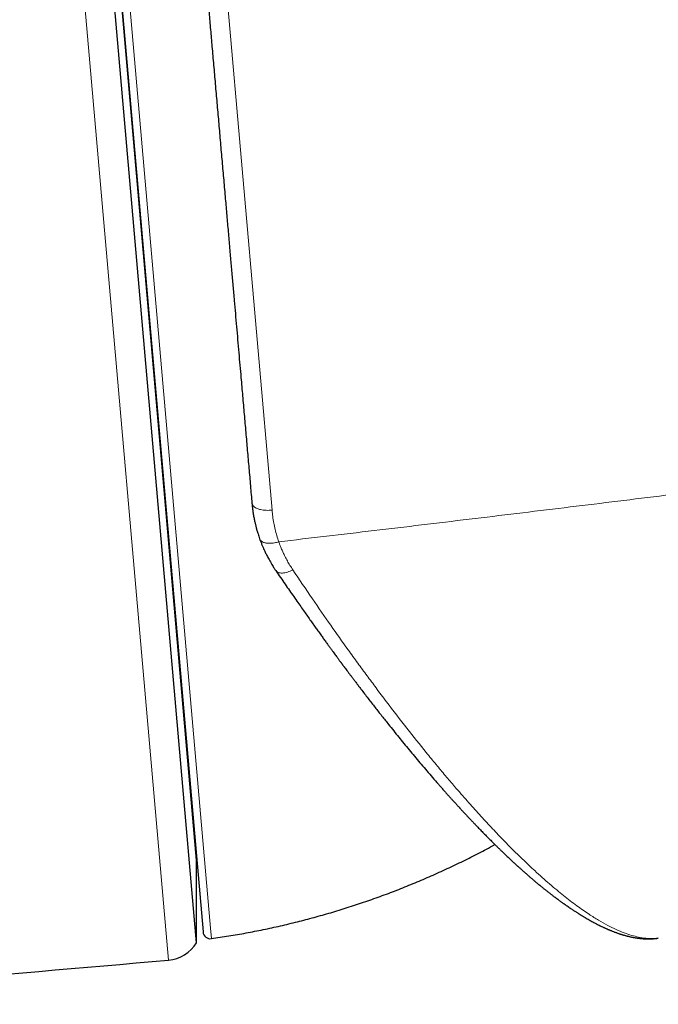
# Model space of a CAD drawing. Header units: millimetres. Extents: x 8 to 719, y 12 to 652.
# Tile 134 of 194: x 379 to 396, y 431 to 458. Entities that reach past the tile are written whole.
import ezdxf

# ---------------------------------------------------------------- set-up
doc = ezdxf.new("R2010")
doc.units = ezdxf.units.MM

msp = doc.modelspace()

# ---------------------------------------------------------------- linework, layer by layer
at = {"color": 252, "linetype": 'Continuous', "lineweight": 0}
for p, q in [((382.71, 479.988), (385.812, 444.532)), ((382.991, 432.267), (378.939, 478.59)), ((380.191, 478.216), (384.135, 433.143)), ((385.268, 444.691), (385.266, 444.712)), ((384.135, 433.143), (384.16, 432.854))]:
    msp.add_line(p, q, dxfattribs=at)
at = {"color": 7, "linetype": 'Continuous', "lineweight": 30}
for p, q in [((383.757, 432.741), (379.775, 478.257)), ((379.999, 477.999), (383.933, 433.034)), ((383.757, 434.994), (380.166, 476.038)), ((383.757, 432.741), (383.757, 434.994))]:
    msp.add_line(p, q, dxfattribs=at)
at = {"color": 252, "linetype": 'Continuous', "lineweight": 0, "flags": 128}
for points in [[(385.812, 444.532), (385.772, 444.528), (385.731, 444.526), (385.691, 444.525), (385.651, 444.526), (385.612, 444.528), (385.574, 444.532), (385.537, 444.537), (385.501, 444.544), (385.468, 444.552), (385.436, 444.562), (385.407, 444.573), (385.379, 444.585), (385.355, 444.599), (385.333, 444.613), (385.314, 444.629), (385.298, 444.645), (385.285, 444.662), (385.275, 444.68), (385.269, 444.698), (385.265, 444.716)], [(386.378, 442.904), (386.341, 442.886), (386.305, 442.869), (386.268, 442.855), (386.231, 442.842), (386.196, 442.833), (386.161, 442.825), (386.127, 442.82), (386.095, 442.817), (386.065, 442.817), (386.036, 442.82), (386.009, 442.825), (385.985, 442.832), (385.963, 442.842), (385.944, 442.854), (385.927, 442.868), (385.914, 442.885), (385.913, 442.886)]]:
    msp.add_lwpolyline(points, dxfattribs=at)
at = {"color": 7, "linetype": 'Continuous', "lineweight": 30}
for centre, radius, start, end in [((384.132, 433.051), 0.2, 185, 278.0434), ((382.904, 433.264), 1, 274.987, 328.4732), ((72.305, 3992.738), 3574, 274.759806, 274.98699)]:
    msp.add_arc(centre, radius, start, end, dxfattribs=at)
for points, knots in [([(382.227, 479.444), (382.227, 479.444), (382.227, 479.446), (382.228, 479.438), (382.229, 479.42), (382.232, 479.39), (382.235, 479.349), (382.24, 479.297), (382.245, 479.233), (382.251, 479.173), (382.255, 479.122), (382.259, 479.084), (382.262, 479.043), (382.266, 479.001), (382.27, 478.957), (382.274, 478.91), (382.279, 478.849), (382.286, 478.769), (382.295, 478.667), (382.304, 478.563), (382.313, 478.457), (382.323, 478.349), (382.333, 478.235), (382.343, 478.117), (382.354, 477.996), (382.366, 477.85), (382.382, 477.676), (382.4, 477.469), (382.419, 477.25), (382.439, 477.021), (382.46, 476.781), (382.482, 476.53), (382.505, 476.268), (382.529, 475.996), (382.553, 475.715), (382.579, 475.423), (382.605, 475.122), (382.629, 474.847), (382.651, 474.601), (382.669, 474.388), (382.688, 474.171), (382.708, 473.948), (382.728, 473.716), (382.752, 473.448), (382.778, 473.145), (382.808, 472.807), (382.838, 472.461), (382.869, 472.109), (382.9, 471.749), (382.932, 471.382), (382.965, 471.008), (382.993, 470.683), (383.017, 470.412), (383.036, 470.196), (383.055, 469.979), (383.074, 469.76), (383.094, 469.539), (383.117, 469.274), (383.144, 468.964), (383.175, 468.607), (383.208, 468.237), (383.241, 467.853), (383.276, 467.456), (383.311, 467.053), (383.347, 466.644), (383.383, 466.227), (383.42, 465.804), (383.458, 465.378), (383.495, 464.949), (383.533, 464.516), (383.571, 464.082), (383.609, 463.648), (383.647, 463.213), (383.685, 462.774), (383.725, 462.321), (383.766, 461.853), (383.808, 461.371), (383.851, 460.887), (383.893, 460.402), (383.936, 459.914), (383.978, 459.434), (384.019, 458.962), (384.06, 458.497), (384.1, 458.031), (384.141, 457.567), (384.183, 457.088), (384.226, 456.593), (384.271, 456.081), (384.316, 455.568), (384.361, 455.056), (384.405, 454.545), (384.45, 454.033), (384.495, 453.522), (384.531, 453.107), (384.559, 452.787), (384.579, 452.564), (384.598, 452.341), (384.618, 452.118), (384.637, 451.896), (384.657, 451.674), (384.681, 451.391), (384.711, 451.048), (384.747, 450.645), (384.781, 450.257), (384.813, 449.886), (384.844, 449.529), (384.875, 449.175), (384.906, 448.824), (384.936, 448.481), (384.97, 448.087), (385.009, 447.642), (385.053, 447.142), (385.096, 446.648), (385.139, 446.158), (385.182, 445.672), (385.224, 445.191), (385.251, 444.875), (385.265, 444.716)], [0, 0, 0, 0, 0.002193, 0.012713, 0.023225, 0.033735, 0.044246, 0.054765, 0.065296, 0.075843, 0.080476, 0.085104, 0.089729, 0.094351, 0.098971, 0.103588, 0.108204, 0.116663, 0.125119, 0.133577, 0.14113, 0.148689, 0.156253, 0.163825, 0.171218, 0.178385, 0.189342, 0.200286, 0.211224, 0.222161, 0.233103, 0.244056, 0.255024, 0.265973, 0.276905, 0.287825, 0.298739, 0.309652, 0.3168, 0.323952, 0.331109, 0.338273, 0.345634, 0.35321, 0.363343, 0.373465, 0.38358, 0.393692, 0.403806, 0.413927, 0.424058, 0.434204, 0.439822, 0.445434, 0.451041, 0.456644, 0.462244, 0.467841, 0.476631, 0.48542, 0.49421, 0.503631, 0.51306, 0.5225, 0.531997, 0.54164, 0.551267, 0.560883, 0.570492, 0.580098, 0.589703, 0.599141, 0.608586, 0.618042, 0.627512, 0.637742, 0.647955, 0.658155, 0.668346, 0.678534, 0.688722, 0.698332, 0.70795, 0.717581, 0.727185, 0.736637, 0.74717, 0.757689, 0.768202, 0.778711, 0.789223, 0.799741, 0.810272, 0.820819, 0.825452, 0.83008, 0.834706, 0.839328, 0.843947, 0.848565, 0.85318, 0.861639, 0.870096, 0.878553, 0.886107, 0.893665, 0.901229, 0.908802, 0.916194, 0.92336, 0.934316, 0.94526, 0.956198, 0.967135, 0.978078, 0.989031, 1, 1, 1, 1]), ([(385.267, 444.706), (385.268, 444.691), (385.271, 444.663), (385.275, 444.624), (385.279, 444.591), (385.282, 444.562), (385.287, 444.527), (385.293, 444.481), (385.305, 444.407), (385.321, 444.313), (385.339, 444.227), (385.353, 444.164), (385.362, 444.129), (385.37, 444.097), (385.376, 444.071), (385.382, 444.049), (385.387, 444.028), (385.394, 444.004), (385.403, 443.972), (385.415, 443.93), (385.431, 443.878), (385.451, 443.816), (385.466, 443.772), (385.475, 443.749)], [0, 0, 0, 0, 0.046094, 0.085977, 0.119616, 0.147155, 0.17354, 0.22864, 0.28808, 0.401978, 0.51957, 0.559503, 0.598014, 0.631278, 0.65917, 0.681692, 0.700426, 0.723793, 0.757842, 0.802544, 0.857855, 0.923707, 1, 1, 1, 1]), ([(385.475, 443.747), (385.485, 443.72), (385.505, 443.666), (385.536, 443.588), (385.567, 443.514), (385.597, 443.448), (385.624, 443.389), (385.648, 443.339), (385.673, 443.29), (385.7, 443.239), (385.731, 443.18), (385.761, 443.128), (385.787, 443.083), (385.811, 443.043), (385.84, 442.996), (385.874, 442.943), (385.899, 442.906), (385.913, 442.886)], [0, 0, 0, 0, 0.088151, 0.177458, 0.259934, 0.335446, 0.402353, 0.459875, 0.508109, 0.57109, 0.641303, 0.716756, 0.756638, 0.8049, 0.861596, 0.926661, 1, 1, 1, 1]), ([(385.913, 442.886), (385.956, 442.822), (386.042, 442.697), (386.167, 442.515), (386.287, 442.341), (386.402, 442.175), (386.512, 442.017), (386.615, 441.871), (386.711, 441.734), (386.801, 441.607), (386.886, 441.487), (386.967, 441.373), (387.045, 441.265), (387.119, 441.16), (387.191, 441.061), (387.257, 440.969), (387.319, 440.884), (387.376, 440.806), (387.428, 440.735), (387.473, 440.673), (387.514, 440.617), (387.55, 440.568), (387.582, 440.524), (387.61, 440.486), (387.634, 440.454), (387.653, 440.428), (387.668, 440.408), (387.68, 440.392), (387.687, 440.382), (387.693, 440.375), (387.699, 440.366), (387.708, 440.354), (387.725, 440.331), (387.749, 440.299), (387.78, 440.257), (387.816, 440.209), (387.855, 440.157), (387.898, 440.099), (387.945, 440.036), (387.997, 439.968), (388.052, 439.895), (388.111, 439.817), (388.172, 439.736), (388.279, 439.595), (388.428, 439.4), (388.618, 439.156), (388.803, 438.92), (388.972, 438.707), (389.125, 438.515), (389.265, 438.343), (389.405, 438.171), (389.547, 437.998), (389.693, 437.823), (389.841, 437.646), (389.992, 437.468), (390.147, 437.288), (390.272, 437.143), (390.368, 437.033), (390.434, 436.959), (390.5, 436.884), (390.564, 436.812), (390.625, 436.744), (390.68, 436.682), (390.729, 436.629), (390.771, 436.582), (390.807, 436.543), (390.838, 436.508), (390.865, 436.479), (390.887, 436.455), (390.903, 436.438), (390.913, 436.427), (390.918, 436.42), (390.923, 436.415), (390.927, 436.411), (390.932, 436.406), (390.939, 436.398), (390.951, 436.385), (390.967, 436.368), (390.987, 436.346), (391.01, 436.321), (391.035, 436.294), (391.068, 436.259), (391.109, 436.215), (391.159, 436.161), (391.213, 436.103), (391.272, 436.041), (391.332, 435.979), (391.404, 435.903), (391.486, 435.818), (391.578, 435.724), (391.665, 435.635), (391.747, 435.553), (391.824, 435.476), (391.896, 435.404), (391.964, 435.338), (392.026, 435.278), (392.081, 435.225), (392.13, 435.177), (392.176, 435.133), (392.22, 435.092), (392.26, 435.054), (392.299, 435.018), (392.336, 434.983), (392.373, 434.949), (392.408, 434.917), (392.44, 434.887), (392.467, 434.862), (392.49, 434.841), (392.509, 434.824), (392.528, 434.807), (392.548, 434.788), (392.573, 434.767), (392.6, 434.742), (392.63, 434.715), (392.662, 434.686), (392.697, 434.656), (392.734, 434.624), (392.778, 434.585), (392.831, 434.539), (392.892, 434.486), (392.959, 434.43), (393.029, 434.371), (393.097, 434.315), (393.161, 434.262), (393.221, 434.214), (393.272, 434.173), (393.313, 434.14), (393.344, 434.116), (393.375, 434.092), (393.406, 434.068), (393.436, 434.045), (393.464, 434.024), (393.489, 434.005), (393.511, 433.988), (393.529, 433.975), (393.542, 433.965), (393.555, 433.955), (393.569, 433.945), (393.585, 433.933), (393.604, 433.919), (393.625, 433.903), (393.649, 433.886), (393.674, 433.868), (393.699, 433.85), (393.723, 433.832), (393.747, 433.815), (393.781, 433.791), (393.823, 433.761), (393.874, 433.726), (393.921, 433.694), (393.965, 433.665), (394.005, 433.637), (394.043, 433.613), (394.077, 433.59), (394.107, 433.571), (394.134, 433.554), (394.158, 433.539), (394.178, 433.526), (394.193, 433.517), (394.206, 433.509), (394.218, 433.501), (394.234, 433.491), (394.254, 433.479), (394.275, 433.466), (394.298, 433.452), (394.321, 433.438), (394.371, 433.409), (394.449, 433.364), (394.532, 433.318), (394.594, 433.284), (394.634, 433.263), (394.673, 433.243), (394.706, 433.226), (394.734, 433.212), (394.759, 433.2), (394.786, 433.187), (394.814, 433.174), (394.842, 433.16), (394.87, 433.148), (394.897, 433.135), (394.924, 433.123), (394.95, 433.112), (394.973, 433.102), (394.995, 433.093), (395.015, 433.084), (395.037, 433.075), (395.061, 433.065), (395.088, 433.055), (395.115, 433.044), (395.144, 433.033), (395.175, 433.022), (395.206, 433.011), (395.234, 433.001), (395.258, 432.992), (395.28, 432.985), (395.299, 432.979), (395.319, 432.973), (395.34, 432.966), (395.364, 432.959), (395.389, 432.951), (395.416, 432.943), (395.445, 432.936), (395.474, 432.928), (395.504, 432.92), (395.534, 432.913), (395.563, 432.906), (395.589, 432.9), (395.611, 432.896), (395.628, 432.892), (395.643, 432.889), (395.658, 432.887), (395.674, 432.884), (395.692, 432.88), (395.712, 432.877), (395.734, 432.874), (395.755, 432.87), (395.776, 432.867), (395.795, 432.865), (395.812, 432.863), (395.829, 432.861), (395.847, 432.859), (395.869, 432.857), (395.893, 432.854), (395.917, 432.852), (395.939, 432.851), (395.957, 432.85), (395.974, 432.849), (395.989, 432.848), (396.002, 432.848), (396.015, 432.848), (396.028, 432.847), (396.043, 432.847), (396.06, 432.847), (396.077, 432.847), (396.095, 432.847), (396.112, 432.847), (396.127, 432.848), (396.141, 432.848), (396.155, 432.849), (396.167, 432.85), (396.179, 432.85), (396.191, 432.851), (396.205, 432.852), (396.223, 432.853), (396.244, 432.855), (396.27, 432.858), (396.296, 432.861), (396.312, 432.863), (396.319, 432.864)], [0, 0, 0, 0, 0.0104, 0.020397, 0.029995, 0.039194, 0.047997, 0.056405, 0.063973, 0.071193, 0.078065, 0.084591, 0.090771, 0.096949, 0.102739, 0.108143, 0.11316, 0.117791, 0.122036, 0.125686, 0.128994, 0.13196, 0.134584, 0.136866, 0.138773, 0.140351, 0.141601, 0.142521, 0.143113, 0.143416, 0.143893, 0.144664, 0.145725, 0.147987, 0.150558, 0.153439, 0.156629, 0.160202, 0.164097, 0.168313, 0.172851, 0.177711, 0.18288, 0.188109, 0.204243, 0.220062, 0.23557, 0.25077, 0.26271, 0.274454, 0.286308, 0.29854, 0.311155, 0.323918, 0.337056, 0.350572, 0.36447, 0.37024, 0.376068, 0.381951, 0.387816, 0.393254, 0.398199, 0.402653, 0.406305, 0.409545, 0.412374, 0.414793, 0.416801, 0.418399, 0.419021, 0.419548, 0.419981, 0.420319, 0.420634, 0.421264, 0.422249, 0.423744, 0.425623, 0.427721, 0.430025, 0.432533, 0.436645, 0.44121, 0.446228, 0.451698, 0.457295, 0.462746, 0.471706, 0.480247, 0.488371, 0.496079, 0.503372, 0.51025, 0.516715, 0.522766, 0.527847, 0.532595, 0.537018, 0.541194, 0.545143, 0.548866, 0.552363, 0.55612, 0.559574, 0.562728, 0.56558, 0.567609, 0.569453, 0.571176, 0.573176, 0.575571, 0.578317, 0.581316, 0.584534, 0.58797, 0.591626, 0.595502, 0.601297, 0.607522, 0.614213, 0.621397, 0.629077, 0.635025, 0.64124, 0.647724, 0.650874, 0.654084, 0.657354, 0.660643, 0.663685, 0.666777, 0.669488, 0.671819, 0.673769, 0.675033, 0.676186, 0.677666, 0.679513, 0.681471, 0.683722, 0.686265, 0.689004, 0.691698, 0.694335, 0.696915, 0.699438, 0.705217, 0.710672, 0.715804, 0.720611, 0.725093, 0.729243, 0.733015, 0.736401, 0.739402, 0.742014, 0.744238, 0.746073, 0.747112, 0.748515, 0.7503, 0.752468, 0.755003, 0.757622, 0.76022, 0.762796, 0.774563, 0.786511, 0.791242, 0.795919, 0.800493, 0.804735, 0.807402, 0.810265, 0.813393, 0.816786, 0.820172, 0.823283, 0.826597, 0.829662, 0.832752, 0.835846, 0.838075, 0.840367, 0.84295, 0.845836, 0.849026, 0.852391, 0.855582, 0.859651, 0.863353, 0.866691, 0.869734, 0.872219, 0.874487, 0.876779, 0.879342, 0.882177, 0.885263, 0.888543, 0.892017, 0.895496, 0.89915, 0.902958, 0.906533, 0.909721, 0.912523, 0.914454, 0.916147, 0.917818, 0.91976, 0.921973, 0.924458, 0.927215, 0.930026, 0.932606, 0.934953, 0.937066, 0.938947, 0.941177, 0.943782, 0.946764, 0.950123, 0.952671, 0.955007, 0.957092, 0.958927, 0.96058, 0.962031, 0.963853, 0.965579, 0.967595, 0.969892, 0.972163, 0.974256, 0.976169, 0.977902, 0.979698, 0.981248, 0.98257, 0.984027, 0.985776, 0.987817, 0.990597, 0.993783, 0.997375, 1, 1, 1, 1]), ([(384.16, 432.854), (384.318, 432.877), (384.633, 432.924), (385.104, 433.006), (385.573, 433.098), (386.041, 433.2), (386.503, 433.311), (386.96, 433.431), (387.412, 433.559), (387.861, 433.697), (388.31, 433.844), (388.759, 434.003), (389.208, 434.171), (389.653, 434.35), (390.094, 434.537), (390.531, 434.734), (390.964, 434.939), (391.392, 435.155), (391.698, 435.315), (391.861, 435.405), (391.883, 435.417)], [0, 0, 0, 0, 0.058451, 0.116904, 0.175357, 0.23381, 0.292263, 0.349672, 0.407079, 0.464486, 0.521892, 0.580469, 0.639045, 0.69762, 0.756194, 0.814769, 0.873343, 0.931917, 0.990492, 1, 1, 1, 1])]:
    msp.add_open_spline(points, degree=3, knots=knots, dxfattribs=at)
at = {"color": 252, "linetype": 'Continuous', "lineweight": 0}
for points, knots in [([(417.042, 447.639), (416.182, 447.52), (414.462, 447.281), (411.88, 446.929), (409.297, 446.582), (406.713, 446.239), (404.127, 445.901), (401.541, 445.568), (398.953, 445.239), (396.364, 444.915), (393.774, 444.596), (391.182, 444.282), (388.59, 443.973), (386.861, 443.77), (385.997, 443.669)], [0, 0, 0, 0, 0.083333, 0.166667, 0.25, 0.333333, 0.416667, 0.5, 0.583333, 0.666667, 0.75, 0.833333, 0.916667, 1, 1, 1, 1]), ([(385.812, 444.532), (385.818, 444.473), (385.83, 444.354), (385.859, 444.179), (385.896, 444.005), (385.941, 443.835), (385.978, 443.724), (385.997, 443.669)], [0, 0, 0, 0, 0.199524, 0.400004, 0.600723, 0.800962, 1, 1, 1, 1]), ([(385.997, 443.669), (385.977, 443.663), (385.936, 443.651), (385.874, 443.638), (385.817, 443.63), (385.765, 443.626), (385.719, 443.626), (385.675, 443.629), (385.635, 443.636), (385.597, 443.646), (385.564, 443.658), (385.536, 443.674), (385.51, 443.693), (385.489, 443.718), (385.477, 443.738), (385.475, 443.749), (385.475, 443.749)], [0, 0, 0, 0, 0.0824356, 0.1687058, 0.2583098, 0.3273336, 0.3975338, 0.4685408, 0.5399583, 0.6113758, 0.6823832, 0.7525839, 0.8216083, 0.9112135, 0.9974851, 1, 1, 1, 1]), ([(385.997, 443.669), (385.997, 443.669), (385.997, 443.666), (385.999, 443.661), (386.002, 443.652), (386.013, 443.621), (386.031, 443.576), (386.053, 443.518), (386.074, 443.469), (386.095, 443.419), (386.117, 443.371), (386.14, 443.322), (386.176, 443.247), (386.229, 443.147), (386.3, 443.024), (386.352, 442.944), (386.378, 442.904)], [0, 0, 0, 0, 0.000995, 0.009407, 0.019566, 0.033371, 0.125056, 0.187567, 0.250115, 0.312642, 0.375144, 0.437632, 0.500117, 0.66681, 0.833368, 1, 1, 1, 1]), ([(386.378, 442.904), (386.556, 442.64), (386.903, 442.125), (387.405, 441.401), (387.817, 440.819), (388.146, 440.364), (388.399, 440.019), (388.66, 439.667), (389.023, 439.184), (389.482, 438.589), (389.885, 438.083), (390.147, 437.761), (390.279, 437.602), (390.408, 437.445), (390.536, 437.293), (390.662, 437.144), (390.861, 436.912), (391.129, 436.604), (391.461, 436.233), (391.78, 435.887), (392.088, 435.565), (392.383, 435.266), (392.676, 434.979), (392.938, 434.731), (393.173, 434.518), (393.373, 434.343), (393.567, 434.178), (393.755, 434.025), (393.937, 433.882), (394.113, 433.75), (394.284, 433.628), (394.484, 433.492), (394.709, 433.351), (394.955, 433.213), (395.186, 433.099), (395.404, 433.009), (395.607, 432.94), (395.803, 432.891), (395.988, 432.861), (396.16, 432.855), (396.274, 432.858), (396.329, 432.87), (396.334, 432.871)], [0, 0, 0, 0, 0.0427222, 0.0832729, 0.121655, 0.1432589, 0.1641108, 0.184211, 0.2081417, 0.2550163, 0.3002657, 0.3118491, 0.3233213, 0.3346823, 0.3459321, 0.3570709, 0.3680987, 0.3990885, 0.4294331, 0.4591343, 0.488194, 0.5166143, 0.5443973, 0.5745402, 0.5956132, 0.6164169, 0.6369527, 0.6572218, 0.6772257, 0.6969657, 0.7164435, 0.7356608, 0.7668188, 0.7973003, 0.8271119, 0.8562601, 0.8847514, 0.9125921, 0.942328, 0.969982, 0.9973034, 1, 1, 1, 1])]:
    msp.add_open_spline(points, degree=3, knots=knots, dxfattribs=at)

doc.saveas('drawing.dxf')
